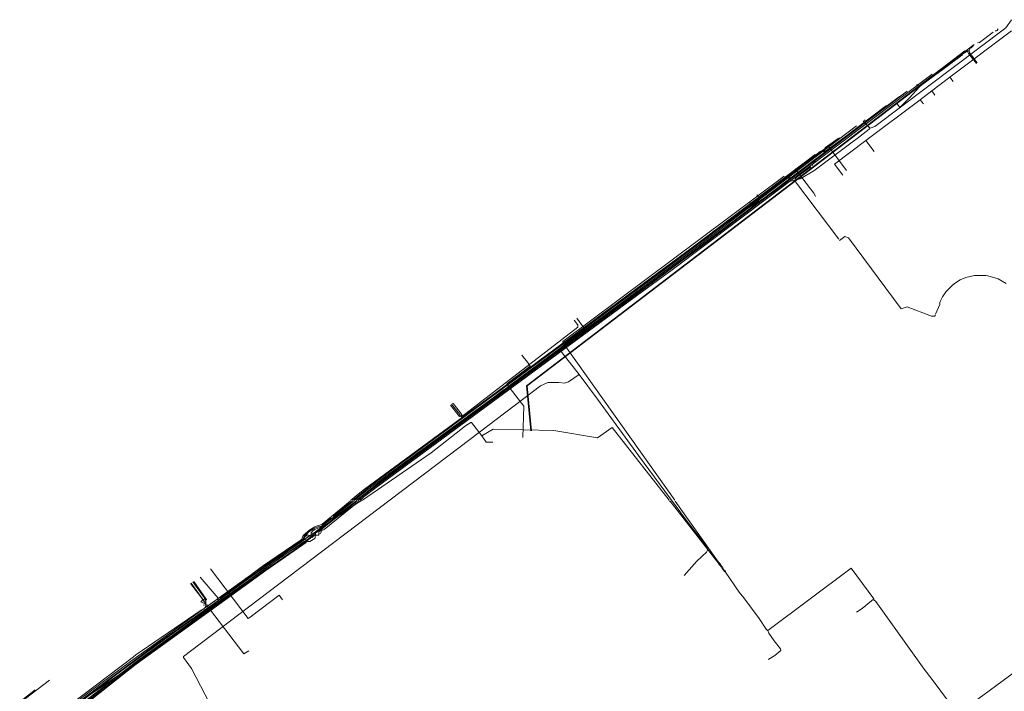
# Model space of a CAD drawing. Header units: metres. Extents: x 92810 to 93633, y 464687 to 465459.
# Tile 147 of 256: x 92921 to 93094, y 465154 to 465271. Entities that reach past the tile are written whole.
import ezdxf
from ezdxf.lldxf.tags import DXFTag

# ---------------------------------------------------------------- set-up
doc = ezdxf.new("R2010")
doc.units = ezdxf.units.M
for name, color, linetype, lineweight, transparency in [('B-OI-KL-DATA_KPN-G', 90, 'SI_B_DATA_KPN', 18, 0.4), ('B-OI-KL-DATA_LIANDER-G', 90, 'SI_B_DATA_LIANDER', 18, 0.4), ('B-OI-KL-DATA_ZIGGO BV-G', 90, 'SI_B_DATA_ZIGGO', 18, 0.4), ('B-OI-KL-ET_HS_LIANDER-G', 10, 'SI_B_ET_HS_LIANDON', 18, 0.4), ('B-OI-KL-ET_LS_LIANDER-G', 190, 'SI_B_ET_LS_LIANDER', 18, 0.4), ('B-OI-KL-GAS_LD_LIANDER-G', 30, 'SI_B_GAS_LD_LIANDER', 18, 0.4), ('B-WE-KL-DATA-G', 90, 'KL-DATA-N', 18, 0.4), ('B-WE-KL-WATER-G', 170, 'KL-WATER-N', 18, 0.4), ('B-WE-KL-WATER_MANTELBUIS-G', 170, 'CONTINUOUS', 18, 0.4), ('V-WE-KL-WARMTENET-G', 80, 'KL-WARMTENET-V', 18, 0.3)]:
    doc.layers.add(name, color=color, linetype=linetype, lineweight=lineweight, transparency=transparency)
doc.styles.get("Standard").update_dxf_attribs({"font": 'isocp.shx'})
tags = doc.linetypes.add('KL-DATA-N', pattern='A,4,-1,[101,NLCS.SHX,S=0.5,R=0,X=0,Y=0],-1,4,-1,["D",Standard,S=1,R=0,X=-0.25,Y=-0.5],-1.5', length=12.5).pattern_tags.tags
tags[18] = DXFTag(74, 10)
tags = doc.linetypes.add('KL-WARMTENET-V', pattern='A,3.5,[24,NLCS.SHX,S=0.5,R=0,X=0,Y=0],3.5,-1.5,["WN",Standard,S=1,R=0,X=-0.3,Y=-0.5],-3', length=11.5).pattern_tags.tags
tags[14] = DXFTag(74, 10)
doc.linetypes.add('KL-WATER-N', pattern='A,7,-0.5,[168,NLCS.SHX,S=0.75,R=0,X=0.75,Y=0],-2', length=9.5)
doc.linetypes.add('SI_B_DATA_KPN', pattern='A,5,-2,["KPN",Standard,S=1.5,R=0,X=-0.51,Y=-0.75],-8', length=15)
doc.linetypes.add('SI_B_DATA_LIANDER', pattern='A,5,-2,["LI-DATA",Standard,S=1.5,R=0,X=-0.51,Y=-0.75],-11', length=18)
doc.linetypes.add('SI_B_DATA_ZIGGO', pattern='A,5,-2,["ZIGGO",Standard,S=1.5,R=0,X=-0.51,Y=-0.75],-9', length=16)
doc.linetypes.add('SI_B_ET_HS_LIANDON', pattern='A,5,-2,["LI-HS",Standard,S=1.5,R=0,X=-0.51,Y=-0.75],-10', length=17)
doc.linetypes.add('SI_B_ET_LS_LIANDER', pattern='A,5,-2,["LI-LS",Standard,S=1.5,R=0,X=-0.51,Y=-0.75],-10', length=17)
doc.linetypes.add('SI_B_GAS_LD_LIANDER', pattern='A,5,-2,["LI-G-LD",Standard,S=1.5,R=0,X=-0.51,Y=-0.75],-11', length=18)

msp = doc.modelspace()

# ---------------------------------------------------------------- linework, layer by layer
at = {"layer": 'B-OI-KL-DATA_KPN-G'}
for p, q in [((93044.39, 465175.25), (93044.39, 465175.11)), ((92953.75, 465169.61), (92953.75, 465168.46))]:
    msp.add_line(p, q, dxfattribs=at)
at = {"layer": 'B-OI-KL-DATA_KPN-G', "flags": 128}
for points in [[(93066.04, 465244.89), (93062.82, 465249.18)], [(93055.11, 465243.89), (93016.32, 465214.89), (93016.39, 465214.61), (93017.32, 465213.32), (93035.96, 465187.11)], [(93057.04, 465245.18), (93060.32, 465240.89), (93060.61, 465240.39), (93060.54, 465240.39)], [(92980.96, 465187.11), (92981.18, 465187.11), (92993.25, 465195.39), (92999.25, 465200.11), (93000.18, 465200.68), (93000.32, 465200.68), (93002.11, 465198.39)], [(93034.96, 465187.11), (93024.96, 465199.82), (93022.39, 465198.04), (93014.75, 465199.32), (93004.11, 465199.54), (93002.11, 465198.39)], [(93002.11, 465198.39), (93002.89, 465197.25), (93004.04, 465197.25)], [(92955.89, 465169.89), (92956.18, 465169.96), (92957.68, 465171.04), (92980.82, 465186.89), (92980.96, 465186.89)], [(93043.32, 465176.39), (93035.11, 465186.89), (93034.96, 465186.89)], [(93043.46, 465176.46), (93036.04, 465186.89)], [(93043.46, 465176.46), (93043.32, 465176.39)], [(93043.32, 465176.39), (93043.54, 465176.11)], [(93043.46, 465176.46), (93043.68, 465176.18)], [(93043.68, 465176.18), (93043.54, 465176.11)], [(93043.54, 465176.11), (93043.68, 465175.89)], [(93043.68, 465176.18), (93043.82, 465175.96)], [(93043.82, 465175.96), (93043.68, 465175.89)], [(93043.68, 465175.89), (93043.89, 465175.61)], [(93043.82, 465175.96), (93044.04, 465175.68)], [(93044.04, 465175.68), (93043.89, 465175.61)], [(93043.89, 465175.61), (93044.04, 465175.39)], [(93044.04, 465175.68), (93044.18, 465175.46)], [(93044.18, 465175.46), (93044.04, 465175.39)], [(93044.04, 465175.39), (93044.11, 465175.32)], [(93044.18, 465175.39), (93044.11, 465175.32)], [(93044.11, 465175.32), (93044.25, 465175.11)], [(93044.18, 465175.46), (93044.18, 465175.39)], [(93044.18, 465175.39), (93044.32, 465175.39), (93044.39, 465175.25)], [(93044.39, 465175.18), (93044.25, 465175.11)], [(93044.25, 465175.11), (93044.32, 465175.04)], [(93044.39, 465175.11), (93044.32, 465175.04)], [(93044.32, 465175.04), (93044.39, 465174.89)], [(93044.39, 465175.11), (93044.46, 465174.96)], [(93044.46, 465174.96), (93044.39, 465174.89)], [(93044.39, 465174.89), (93044.46, 465174.82)], [(93044.46, 465174.96), (93044.54, 465174.89)], [(93044.54, 465174.89), (93044.46, 465174.82)], [(93044.46, 465174.82), (93044.54, 465174.75)], [(93044.54, 465174.89), (93044.61, 465174.82)], [(93044.61, 465174.82), (93044.54, 465174.75)], [(93044.54, 465174.75), (93044.61, 465174.61)], [(93044.61, 465174.82), (93044.68, 465174.68)], [(93044.68, 465174.68), (93044.61, 465174.61)], [(93044.61, 465174.61), (93044.82, 465174.46)], [(93044.68, 465174.68), (93044.82, 465174.68), (93044.82, 465174.46)], [(93070.82, 465169.61), (93070.82, 465169.82), (93066.89, 465175.18), (93052.25, 465164.25)], [(92953.75, 465169.61), (92953.89, 465169.68), (92953.82, 465169.75), (92951.61, 465172.82)], [(92952.75, 465173.61), (92955.89, 465169.89)], [(93044.82, 465174.46), (93047.25, 465170.96), (93048.04, 465169.96), (93050.75, 465166.32), (93051.96, 465164.46), (93052.18, 465164.25), (93052.25, 465164.25)], [(92953.75, 465169.46), (92953.46, 465169.39), (92953.39, 465169.46), (92951.18, 465172.54)], [(92953.75, 465169.61), (92951.46, 465172.75)], [(92955.89, 465169.89), (92955.89, 465169.68), (92955.54, 465169.61), (92955.25, 465169.39), (92953.96, 465168.46), (92953.75, 465168.46)], [(93070.82, 465169.61), (93070.61, 465169.61), (93070.46, 465169.46), (93068.82, 465168.11), (93067.82, 465167.46)], [(93070.82, 465169.61), (93071.18, 465169.32), (93079.68, 465157.46), (93081.04, 465155.68), (93085.46, 465149.75), (93085.82, 465149.82), (93085.96, 465149.96), (93105.89, 465164.61), (93106.04, 465164.61), (93112.11, 465156.32), (93112.11, 465156.18), (93111.46, 465155.82)], [(92953.75, 465168.46), (92953.39, 465167.96), (92953.04, 465167.89), (92952.75, 465167.68), (92941.46, 465159.96), (92941.04, 465159.61), (92921.11, 465144.54)], [(93052.25, 465164.25), (93052.46, 465163.75), (93053.39, 465162.46), (93054.46, 465161.04), (93054.54, 465160.75), (93053.46, 465159.89), (93052.46, 465159.25), (93052.32, 465159.18)]]:
    msp.add_lwpolyline(points, dxfattribs=at)
at = {"layer": 'B-OI-KL-DATA_LIANDER-G'}
msp.add_line((92976.11, 465184.25), (92976.11, 465183.89), dxfattribs=at)
at = {"layer": 'B-OI-KL-DATA_LIANDER-G', "flags": 128}
for points in [[(93075.32, 465257.82), (93069.89, 465253.75), (93069.61, 465253.68), (93069.61, 465253.54), (93062.39, 465248.25)], [(93062.18, 465248.46), (93062.25, 465248.75), (93062.39, 465248.89), (93064.61, 465250.46)], [(93062.04, 465248.32), (93061.68, 465248.32), (93061.46, 465248.18), (93055.89, 465243.89)], [(93062.18, 465248.18), (93062.18, 465247.96), (93056.54, 465243.75), (93056.25, 465243.61), (93055.96, 465243.61)], [(93062.18, 465248.46), (93062.04, 465248.46)], [(93062.04, 465248.46), (93062.04, 465248.18), (93062.25, 465248.18)], [(93062.18, 465248.46), (93062.32, 465248.32)], [(93062.32, 465248.32), (93062.25, 465248.18)], [(93062.39, 465248.25), (93062.25, 465248.18)], [(93062.32, 465248.32), (93062.39, 465248.25)], [(93055.82, 465243.82), (93034.32, 465227.61), (92982.61, 465189.61), (92979.46, 465187.04)], [(93055.96, 465243.61), (93055.96, 465243.32), (93033.96, 465226.82), (93010.75, 465209.82), (93009.18, 465208.61), (92985.89, 465191.32), (92982.61, 465189.04), (92981.82, 465188.39), (92980.11, 465187.04)], [(93055.89, 465243.89), (93055.82, 465243.82)], [(93055.82, 465243.82), (93055.89, 465243.82)], [(93055.89, 465243.89), (93055.89, 465243.82)], [(93055.89, 465243.82), (93055.96, 465243.61)], [(92976.11, 465184.25), (92976.25, 465184.46), (92979.39, 465186.89)], [(92976.18, 465183.96), (92980.04, 465186.89)], [(92975.96, 465183.89), (92975.61, 465183.96), (92975.54, 465183.89), (92974.04, 465182.54), (92973.39, 465182.39), (92972.61, 465182.04), (92971.82, 465181.54), (92971.46, 465181.18), (92970.96, 465180.75), (92970.89, 465180.61), (92970.82, 465180.25), (92970.68, 465180.11), (92964.04, 465175.54), (92963.11, 465174.82), (92955.04, 465168.89), (92950.54, 465165.68), (92944.68, 465161.54), (92939.46, 465157.68), (92930.89, 465151.32), (92924.61, 465147.18), (92923.32, 465146.25), (92921.11, 465144.68)], [(92975.96, 465183.89), (92975.96, 465183.75), (92975.75, 465183.54), (92970.96, 465179.75), (92967.18, 465177.25), (92964.68, 465175.46), (92952.89, 465167.04), (92947.75, 465163.25), (92941.11, 465158.46), (92940.61, 465158.04), (92932.18, 465151.54), (92931.54, 465150.96), (92926.89, 465146.82), (92922.68, 465143.82), (92921.96, 465143.39), (92921.11, 465143.04)], [(92975.96, 465183.89), (92976.11, 465183.89)], [(92976.11, 465183.96), (92976.18, 465183.96)], [(92976.18, 465183.96), (92976.11, 465183.89)], [(92923.82, 465153.82), (92921.11, 465151.75)]]:
    msp.add_lwpolyline(points, dxfattribs=at)
at = {"layer": 'B-OI-KL-DATA_ZIGGO BV-G', "flags": 128}
for points in [[(93084.17, 465261.2), (93095, 465269.36)], [(93081, 465258.81), (93084.17, 465261.2)], [(93084.74, 465260.45), (93084.17, 465261.2)], [(93078.96, 465257.28), (93081, 465258.81)], [(93081.56, 465258.07), (93081, 465258.81)], [(93069.46, 465250.12), (93078.96, 465257.28)], [(93079.52, 465256.54), (93078.96, 465257.28)], [(93065.38, 465244.06), (93063.95, 465245.97), (93069.46, 465250.12)], [(93070.9, 465248.2), (93069.46, 465250.12)], [(92961.73, 465166.74), (92961.17, 465166.32), (92954.57, 465175.04)], [(92966.58, 465170.42), (92961.73, 465166.74)], [(92967.18, 465169.62), (92966.58, 465170.42)]]:
    msp.add_lwpolyline(points, dxfattribs=at)
at = {"layer": 'B-OI-KL-ET_HS_LIANDER-G'}
for p, q in [((93007.39, 465207.46), (93006.25, 465206.61)), ((93006.04, 465206.46), (93005.18, 465205.82)), ((93006.11, 465206.39), (93005.25, 465205.75)), ((93006.89, 465206.96), (93006.32, 465206.54)), ((92973.54, 465181.54), (92973.54, 465180.96))]:
    msp.add_line(p, q, dxfattribs=at)
at = {"layer": 'B-OI-KL-ET_HS_LIANDER-G', "flags": 128}
for points in [[(93081.04, 465261.75), (93035.46, 465227.46), (93029.25, 465222.89), (92983.61, 465189.32), (92981.46, 465187.68), (92980.75, 465187.04)], [(93076.25, 465258.46), (93041.04, 465231.89), (93029.32, 465223.18), (92983.46, 465189.46), (92981.32, 465187.82), (92980.39, 465187.04)], [(93007.46, 465207.39), (93035.54, 465227.96), (93040.96, 465232.04), (93073.04, 465256.25)], [(93007.39, 465207.46), (93035.04, 465227.89), (93043.11, 465233.96), (93067.82, 465252.68)], [(93060.54, 465247.68), (93039.39, 465231.68), (93030.25, 465224.89), (93004.89, 465206.11), (92985.96, 465192.25), (92981.54, 465189.04), (92980.75, 465188.39), (92979.11, 465187.04)], [(93007.46, 465207.39), (93007.18, 465207.18)], [(93007.39, 465207.46), (93007.46, 465207.39)], [(93005.18, 465205.82), (93004.39, 465205.25)], [(93005.25, 465205.75), (93004.46, 465205.18)], [(93005.18, 465205.82), (93005.25, 465205.75)], [(93005.46, 465206.04), (93005.54, 465205.96)], [(93005.75, 465206.25), (93005.82, 465206.18)], [(93006.25, 465206.61), (93006.04, 465206.46)], [(93006.04, 465206.46), (93006.11, 465206.39)], [(93006.32, 465206.54), (93006.11, 465206.39)], [(93006.25, 465206.61), (93006.32, 465206.54)], [(93006.54, 465206.82), (93006.61, 465206.75)], [(93006.82, 465207.04), (93006.89, 465206.96)], [(93007.18, 465207.18), (93006.89, 465206.96)], [(93007.11, 465207.25), (93007.18, 465207.18)], [(93004.11, 465205.04), (92982.89, 465189.54), (92981.04, 465188.11), (92979.75, 465187.04)], [(93004.18, 465204.96), (92983.68, 465189.82), (92980.89, 465187.68), (92980.11, 465187.04)], [(93004.39, 465205.25), (93004.11, 465205.04)], [(93004.11, 465205.04), (93004.18, 465204.96)], [(93004.46, 465205.18), (93004.18, 465204.96)], [(93004.39, 465205.25), (93004.46, 465205.18)], [(92979.04, 465186.89), (92974.11, 465182.89), (92973.75, 465182.68), (92973.25, 465182.61), (92972.82, 465182.39), (92971.96, 465181.89), (92971.61, 465181.61), (92970.82, 465180.89), (92970.68, 465180.61), (92970.54, 465180.25), (92970.25, 465180.04), (92963.68, 465175.54), (92961.54, 465173.96), (92940.54, 465158.82), (92935.32, 465154.96), (92931.25, 465151.89), (92928.68, 465150.11), (92921.11, 465144.89)], [(92974.04, 465181.82), (92974.04, 465181.96), (92974.54, 465182.39), (92980.25, 465186.89)], [(92974.11, 465182.54), (92979.61, 465186.89)], [(92974.18, 465182.46), (92974.39, 465182.46), (92974.61, 465182.61), (92980.04, 465186.89)], [(92974.25, 465181.82), (92974.46, 465181.96), (92980.61, 465186.89)], [(92973.89, 465182.39), (92972.82, 465181.96), (92972.54, 465181.75), (92972.18, 465181.39), (92972.18, 465180.96)], [(92973.96, 465182.32), (92973.04, 465181.61), (92972.96, 465181.46), (92972.96, 465180.96)], [(92973.96, 465181.82), (92973.96, 465181.46), (92973.82, 465181.25), (92973.54, 465181.11)], [(92973.96, 465181.82), (92973.54, 465181.54)], [(92974.04, 465182.46), (92973.89, 465182.39)], [(92973.89, 465182.39), (92973.96, 465182.32)], [(92974.04, 465182.39), (92973.96, 465182.32)], [(92973.96, 465181.82), (92974.25, 465181.82)], [(92974.11, 465182.54), (92974.04, 465182.46)], [(92974.04, 465182.46), (92974.04, 465182.39)], [(92974.18, 465182.46), (92974.04, 465182.39)], [(92974.11, 465182.54), (92974.18, 465182.46)], [(92971.89, 465180.89), (92971.54, 465181.04), (92971.11, 465180.68), (92970.96, 465180.39), (92970.82, 465180.04), (92970.54, 465179.82), (92964.32, 465175.54), (92960.89, 465173.04), (92940.75, 465158.54), (92937.89, 465156.39), (92931.39, 465151.46), (92930.04, 465150.54), (92921.11, 465144.54)], [(92971.89, 465180.89), (92971.25, 465180.39), (92971.25, 465180.04), (92971.18, 465179.96), (92964.04, 465175.04), (92959.68, 465171.89), (92941.61, 465158.82), (92939.82, 465157.46), (92931.25, 465150.75), (92927.18, 465147.04), (92926.25, 465146.32), (92922.04, 465143.39), (92921.75, 465143.25), (92921.11, 465143.11)], [(92971.25, 465179.75), (92964.18, 465174.89), (92958.89, 465171.11), (92941.75, 465158.68), (92939.96, 465157.32), (92931.39, 465150.61), (92927.25, 465146.89), (92926.32, 465146.18), (92922.11, 465143.25), (92921.82, 465143.11), (92921.11, 465142.89)], [(92971.39, 465179.82), (92971.25, 465179.75)], [(92971.25, 465179.75), (92971.32, 465179.68)], [(92971.39, 465179.82), (92971.32, 465179.68)], [(92971.39, 465179.82), (92971.96, 465179.82)], [(92972.18, 465180.68), (92972.04, 465180.39), (92971.68, 465180.11), (92971.46, 465179.82)], [(92971.89, 465180.89), (92972.11, 465180.89)], [(92972.89, 465180.96), (92972.89, 465180.46), (92972.82, 465180.39), (92971.96, 465179.82)], [(92972.18, 465180.96), (92972.11, 465180.89)], [(92972.11, 465180.89), (92972.18, 465180.68)], [(92972.18, 465180.96), (92973.54, 465180.96)], [(92972.18, 465180.68), (92972.39, 465180.54), (92972.46, 465180.61)], [(92972.39, 465180.96), (92972.46, 465180.61)], [(92972.75, 465180.96), (92972.46, 465180.61)], [(92971.32, 465179.68), (92964.25, 465174.75), (92960.25, 465171.82), (92941.54, 465158.32), (92939.96, 465157.11), (92932.04, 465150.89), (92930.96, 465149.96), (92927.39, 465146.75), (92926.46, 465146.04), (92922.25, 465143.04), (92921.96, 465142.89), (92921.11, 465142.68)], [(92926.32, 465155.54), (92921.11, 465151.54)]]:
    msp.add_lwpolyline(points, dxfattribs=at)
at = {"layer": 'B-OI-KL-ET_LS_LIANDER-G'}
for p, q in [((93092.61, 465269.68), (93092.46, 465269.39)), ((93091.75, 465269.11), (93089.39, 465267.32)), ((93092.32, 465269.32), (93092.11, 465269.32)), ((93092.46, 465269.39), (93092.32, 465269.32)), ((93087.54, 465265.82), (93087.75, 465266.32)), ((93087.75, 465266.32), (93087.89, 465266.39)), ((93087.89, 465266.39), (93088.32, 465266.75)), ((93089.39, 465267.32), (93089.04, 465267.25)), ((93085.11, 465264.32), (93085.04, 465264.25)), ((93085.18, 465264.39), (93085.11, 465264.32)), ((93085.11, 465264.32), (93085.18, 465264.25)), ((93085.32, 465264.46), (93085.18, 465264.39)), ((93085.18, 465264.39), (93085.25, 465264.32)), ((93085.25, 465264.32), (93085.18, 465264.25)), ((93085.39, 465264.39), (93085.25, 465264.32)), ((93085.39, 465264.54), (93085.32, 465264.46)), ((93085.32, 465264.46), (93085.39, 465264.39)), ((93085.46, 465264.61), (93085.39, 465264.54)), ((93085.39, 465264.54), (93085.46, 465264.46)), ((93085.46, 465264.46), (93085.39, 465264.39)), ((93085.61, 465264.68), (93085.46, 465264.61)), ((93085.46, 465264.61), (93085.54, 465264.54)), ((93085.54, 465264.54), (93085.46, 465264.46)), ((93085.68, 465264.61), (93085.54, 465264.54)), ((93085.68, 465264.75), (93085.61, 465264.68)), ((93085.61, 465264.68), (93085.68, 465264.61)), ((93085.75, 465264.82), (93085.68, 465264.75)), ((93085.68, 465264.75), (93085.75, 465264.68)), ((93085.82, 465264.75), (93085.68, 465264.61)), ((93085.89, 465264.89), (93085.75, 465264.82)), ((93085.75, 465264.82), (93085.82, 465264.75)), ((93085.96, 465264.82), (93085.82, 465264.75)), ((93085.96, 465264.96), (93085.89, 465264.89)), ((93085.89, 465264.89), (93085.96, 465264.82)), ((93086.04, 465265.04), (93085.96, 465264.96)), ((93085.96, 465264.96), (93086.04, 465264.89)), ((93086.04, 465264.89), (93085.96, 465264.82)), ((93086.18, 465265.11), (93086.04, 465265.04)), ((93086.04, 465265.04), (93086.11, 465264.96)), ((93086.11, 465264.96), (93086.04, 465264.89)), ((93086.25, 465265.04), (93086.11, 465264.96)), ((93086.32, 465265.25), (93086.18, 465265.11)), ((93086.18, 465265.11), (93086.25, 465265.04)), ((93086.25, 465265.18), (93086.32, 465265.11)), ((93086.32, 465265.11), (93086.25, 465265.04)), ((93086.46, 465265.32), (93086.32, 465265.25)), ((93086.32, 465265.25), (93086.39, 465265.18)), ((93086.39, 465265.18), (93086.32, 465265.11)), ((93086.46, 465265.32), (93086.39, 465265.18)), ((93087.32, 465265.82), (93086.46, 465265.32)), ((93087.32, 465265.82), (93087.54, 465265.82)), ((93087.32, 465265.82), (93087.32, 465265.61)), ((93087.32, 465265.61), (93087.46, 465265.39)), ((93087.46, 465265.39), (93088.82, 465263.61)), ((93087.54, 465265.82), (93087.61, 465265.54)), ((93087.61, 465265.54), (93088.25, 465264.68)), ((93088.25, 465264.68), (93088.96, 465263.75)), ((93083.11, 465262.82), (93082.54, 465262.39)), ((93082.82, 465262.61), (93082.89, 465262.54)), ((93083.18, 465262.75), (93082.89, 465262.54)), ((93083.39, 465263.04), (93083.11, 465262.82)), ((93083.11, 465262.82), (93083.18, 465262.75)), ((93083.46, 465262.96), (93083.18, 465262.75)), ((93083.68, 465263.25), (93083.39, 465263.04)), ((93083.39, 465263.04), (93083.46, 465262.96)), ((93083.75, 465263.18), (93083.46, 465262.96)), ((93083.89, 465263.39), (93083.68, 465263.25)), ((93083.68, 465263.25), (93083.75, 465263.18)), ((93083.96, 465263.32), (93083.75, 465263.18)), ((93083.96, 465263.46), (93083.89, 465263.39)), ((93083.89, 465263.39), (93083.96, 465263.32)), ((93084.18, 465263.61), (93083.96, 465263.46)), ((93083.96, 465263.46), (93084.04, 465263.39)), ((93084.04, 465263.39), (93083.96, 465263.32)), ((93084.25, 465263.54), (93084.04, 465263.39)), ((93084.25, 465263.68), (93084.18, 465263.61)), ((93084.18, 465263.61), (93084.25, 465263.54)), ((93084.46, 465263.82), (93084.25, 465263.68)), ((93084.25, 465263.68), (93084.32, 465263.61)), ((93084.32, 465263.61), (93084.25, 465263.54)), ((93084.54, 465263.75), (93084.32, 465263.61)), ((93084.54, 465263.89), (93084.46, 465263.82)), ((93084.46, 465263.82), (93084.54, 465263.75)), ((93084.61, 465263.96), (93084.54, 465263.89)), ((93084.54, 465263.89), (93084.61, 465263.82)), ((93084.61, 465263.82), (93084.54, 465263.75)), ((93084.75, 465264.04), (93084.61, 465263.96)), ((93084.61, 465263.96), (93084.68, 465263.89)), ((93084.68, 465263.89), (93084.61, 465263.82)), ((93084.82, 465263.96), (93084.68, 465263.89)), ((93084.82, 465264.11), (93084.75, 465264.04)), ((93084.75, 465264.04), (93084.82, 465263.96)), ((93084.89, 465264.18), (93084.82, 465264.11)), ((93084.82, 465264.11), (93084.89, 465264.04)), ((93084.89, 465264.04), (93084.82, 465263.96)), ((93085.04, 465264.25), (93084.89, 465264.18)), ((93084.89, 465264.18), (93084.96, 465264.11)), ((93084.96, 465264.11), (93084.89, 465264.04)), ((93085.11, 465264.18), (93084.96, 465264.11)), ((93085.04, 465264.25), (93085.11, 465264.18)), ((93085.18, 465264.25), (93085.11, 465264.18)), ((93082.54, 465262.39), (93079.04, 465259.82)), ((93082.61, 465262.32), (93079.04, 465259.68)), ((93082.54, 465262.39), (93082.61, 465262.32)), ((93082.89, 465262.54), (93082.61, 465262.32)), ((93078.82, 465259.54), (93077.11, 465257.61)), ((93078.46, 465259.96), (93078.39, 465259.89)), ((93078.39, 465259.89), (93078.68, 465259.68)), ((93078.68, 465259.68), (93078.46, 465259.96)), ((93078.68, 465259.68), (93078.82, 465259.54)), ((93079.04, 465259.68), (93078.82, 465259.54)), ((93079.04, 465259.82), (93079.04, 465259.68)), ((93060.61, 465246.68), (93076.68, 465258.75)), ((93077.11, 465257.61), (93075.39, 465255.89)), ((93075.39, 465255.89), (93074.96, 465256.54)), ((93060.46, 465246.61), (93020.75, 465216.96)), ((93059.82, 465245.54), (93057.39, 465243.75)), ((93060.25, 465246.25), (93060.11, 465245.89)), ((93060.11, 465245.89), (93060.11, 465245.75)), ((93060.54, 465246.54), (93060.25, 465246.25)), ((93060.61, 465246.68), (93060.46, 465246.61)), ((93060.46, 465246.61), (93060.54, 465246.54)), ((93060.61, 465246.68), (93060.54, 465246.54)), ((93057.39, 465243.75), (93057.04, 465243.39)), ((93057.04, 465243.39), (93057.04, 465243.04)), ((93057.04, 465243.04), (93057.11, 465242.89)), ((93057.11, 465242.89), (93064.68, 465232.82)), ((93064.82, 465232.61), (93065.75, 465233.32)), ((93065.75, 465233.32), (93066.39, 465233.04)), ((93066.39, 465233.04), (93075.61, 465220.61)), ((93086.96, 465226.11), (93088.46, 465226.46)), ((93088.46, 465226.46), (93090.46, 465226.46)), ((93090.46, 465226.46), (93090.82, 465226.39)), ((93090.82, 465226.39), (93092.61, 465225.89)), ((93083.54, 465223.68), (93084.61, 465224.75)), ((93084.61, 465224.75), (93085.18, 465225.18)), ((93085.18, 465225.18), (93085.96, 465225.68)), ((93085.96, 465225.68), (93086.96, 465226.11)), ((93092.61, 465225.89), (93094.04, 465225.04)), ((93082.89, 465222.75), (93083.54, 465223.68)), ((93081.68, 465219.68), (93082.39, 465221.39)), ((93082.39, 465221.75), (93082.46, 465221.89)), ((93082.39, 465221.39), (93082.39, 465221.75)), ((93082.46, 465221.89), (93082.89, 465222.75)), ((93075.61, 465220.61), (93076.68, 465220.96)), ((93076.68, 465220.96), (93080.96, 465219.32)), ((93081.54, 465219.39), (93081.68, 465219.54)), ((93018.89, 465217.89), (93018.32, 465218.61)), ((93020.18, 465217.04), (93018.75, 465218.96)), ((93018.96, 465217.82), (93018.89, 465217.89)), ((93018.96, 465217.39), (93018.96, 465217.82)), ((93080.96, 465219.32), (93081.46, 465219.32)), ((93081.46, 465219.32), (93081.54, 465219.39)), ((92998.54, 465201.68), (93018.96, 465217.39)), ((93020.25, 465216.96), (93020.18, 465217.04)), ((93020.75, 465216.96), (93020.25, 465216.96)), ((92997.75, 465202.75), (92996.82, 465203.89)), ((92997.11, 465204.04), (92996.96, 465204.04)), ((92998.61, 465202.11), (92997.11, 465204.04)), ((92998.18, 465201.75), (92996.61, 465203.75)), ((92998.25, 465202.11), (92997.75, 465202.75)), ((92998.32, 465201.82), (92998.18, 465201.75)), ((92998.32, 465201.82), (92998.25, 465202.11)), ((92998.32, 465201.82), (92998.46, 465201.82)), ((92998.46, 465201.82), (92998.61, 465201.96)), ((92998.46, 465201.82), (92998.54, 465201.68)), ((92998.61, 465201.96), (92998.61, 465202.11)), ((92942.54, 465159.25), (92921.11, 465144.54))]:
    msp.add_line(p, q, dxfattribs=at)
at = {"layer": 'B-OI-KL-GAS_LD_LIANDER-G'}
msp.add_line((92953.75, 465169.11), (92953.75, 465168.75), dxfattribs=at)
at = {"layer": 'B-OI-KL-GAS_LD_LIANDER-G', "flags": 128}
for points in [[(93050.75, 465240.11), (93064.82, 465250.61)], [(93050.75, 465240.11), (93050.32, 465240.61)], [(93050.75, 465240.11), (93049.32, 465239.04), (93049.18, 465239.04), (93049.11, 465239.39), (93049.18, 465239.46), (93049.39, 465239.54)], [(92953.18, 465169.54), (92953.18, 465169.75), (92953.04, 465169.89), (92951.04, 465172.46)], [(92953.18, 465169.54), (92952.89, 465169.25), (92953.75, 465168.89)], [(92953.18, 465169.54), (92953.32, 465169.54)], [(92953.75, 465169.11), (92953.68, 465169.75), (92953.46, 465169.75), (92953.32, 465169.61), (92953.32, 465169.54)], [(92953.32, 465169.54), (92953.39, 465169.32), (92953.61, 465169.11), (92953.75, 465169.11)], [(92953.75, 465168.75), (92953.25, 465168.68)], [(92953.75, 465168.75), (92953.96, 465168.75), (92954.04, 465168.46), (92954.39, 465168.04), (92960.39, 465160.18), (92961.25, 465160.68)]]:
    msp.add_lwpolyline(points, dxfattribs=at)
at = {"layer": 'B-WE-KL-DATA-G'}
for points in [[(93068.98, 465253.58), (93069.1, 465253.4), (93069.7, 465252.8), (93070.2, 465252.3), (93071, 465252.6), (93094, 465269.9), (93095, 465271.3)], [(93067.3, 465250), (93067.9, 465250.5), (93070, 465252.1), (93070.1, 465252.3), (93069.9, 465252.6)], [(93069.21, 465253.73), (93069.3, 465253.6)], [(93029.6, 465194.9), (93022.4, 465204.8), (93019.2, 465209.1), (93016.2, 465212.9), (93015.8, 465213.5), (93015.8, 465213.7), (93018.8, 465216.1), (93033.1, 465226.9), (93047.2, 465237.3), (93053, 465240.9), (93055.6, 465242.8), (93057.9, 465243.4), (93060.3, 465244.8), (93067.3, 465250)], [(93000, 465197.7), (93012.4, 465207.1), (93013.7, 465207.7), (93015.6, 465207.7), (93016.6, 465207.6), (93017.3, 465207.8), (93019.2, 465209.1)], [(93000, 465197.7), (92966.3, 465172.2), (92949.8, 465159.7), (92949.8, 465159.5), (92951.2, 465157.6), (92969.9, 465121.6), (92977.1, 465107.1), (92977.3, 465107), (92983.8, 465111.7)], [(93029.6, 465194.9), (93038, 465183.5), (93041.6, 465178.8), (93041.7, 465178.3), (93041.5, 465178), (93039.8, 465176.4), (93037.6, 465173.9)]]:
    msp.add_lwpolyline(points, dxfattribs=at)
at = {"layer": 'B-WE-KL-WATER-G'}
for points in [[(93009.16, 465212.51), (93010.12, 465211.25), (93010.62, 465210.6), (93006.49, 465207.5), (93007.11, 465206.68)], [(93007.11, 465206.68), (93009.47, 465203.58), (93009.31, 465198.1)]]:
    msp.add_lwpolyline(points, dxfattribs=at)
at = {"layer": 'B-WE-KL-WATER_MANTELBUIS-G'}
msp.add_lwpolyline([(93009.16, 465212.51), (93010.12, 465211.25), (93010.62, 465210.6), (93006.49, 465207.5), (93007.11, 465206.68)], dxfattribs=at)
at = {"layer": 'V-WE-KL-WARMTENET-G'}
for points in [[(93010.05, 465207.11), (93088.44, 465266.94)], [(93009.94, 465207.15), (93086.8, 465265.82)], [(93010.74, 465199.25), (93009.94, 465207.15)], [(93010.84, 465199.26), (93010.05, 465207.11)]]:
    msp.add_lwpolyline(points, dxfattribs=at)

doc.saveas('drawing.dxf')
